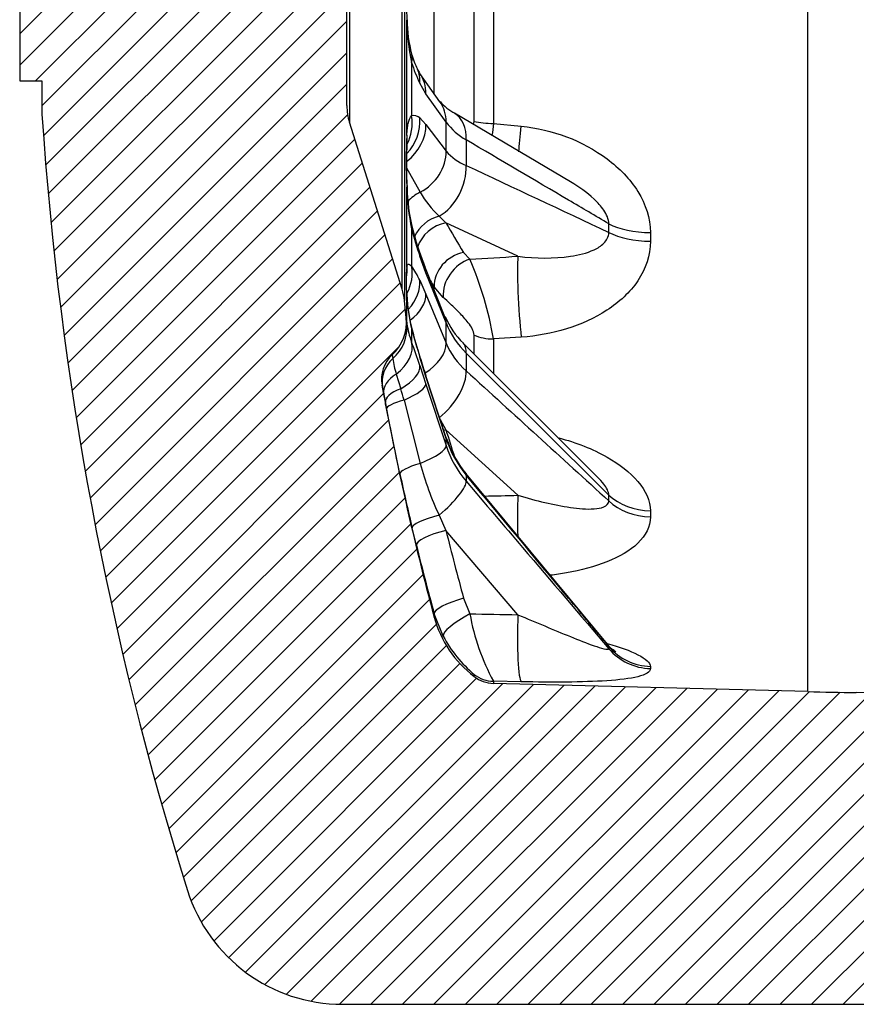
# Model space of a CAD drawing. Header units: millimetres. Extents: x 0 to 1188, y 0 to 840.
# Tile 3 of 9: x 264 to 339, y 428 to 517. Entities that reach past the tile are written whole.
import ezdxf

# ---------------------------------------------------------------- set-up
doc = ezdxf.new("R2010")
doc.units = ezdxf.units.MM
doc.header["$LTSCALE"] = 4
doc.layers.add('CAP200G', color=7, linetype='Continuous')
doc.layers.add('Default', color=7, linetype='Continuous')

# ---------------------------------------------------------------- blocks, each defined once
blk = doc.blocks.new('SE6')
at = {"layer": 'CAP200G', "linetype": 'Continuous'}
h = blk.add_hatch(dxfattribs=at)
h.set_pattern_fill('LINE', scale=0.6299212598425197, angle=45, style=0)
h.set_pattern_definition([(45, (0, 0), (-1.414213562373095, 1.414213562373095), [])])
edge = h.paths.add_edge_path()
edge.add_arc((294.5938023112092, 489.6347955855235), 4, 312.9349119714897, 365.7105931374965)
edge.add_line((298.5739510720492, 490.0328104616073), (298.4165407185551, 491.6069139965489))
edge.add_arc((293.4413547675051, 491.1093954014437), 5, 5.710593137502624, 17.52556837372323)
edge.add_line((298.2092680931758, 492.6150522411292), (293.4751969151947, 507.6062776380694))
edge.add_arc((298.2431102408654, 509.1119344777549), 5, 180, 197.5255683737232, ccw=False)
edge.add_line((293.2431102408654, 509.1119344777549), (293.2431102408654, 547.5705030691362))
edge.add_arc((298.2431102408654, 547.5705030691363), 5, 162.4744316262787, 180, ccw=False)
edge.add_line((293.4751969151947, 549.0761599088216), (298.2092680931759, 564.0673853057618))
edge.add_arc((293.4413547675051, 565.5730421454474), 5, 342.4744316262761, 354.2894068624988)
edge.add_line((298.416540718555, 565.0755235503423), (298.5739510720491, 566.6496270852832))
edge.add_arc((294.5938023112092, 567.0476419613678), 4, 354.2894068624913, 407.0650880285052)
edge.add_arc((299.3619720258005, 572.172537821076), 3, 169.7784598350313, 227.0650880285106, ccw=False)
edge.add_arc((542.4418261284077, 528.3412187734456), 250, 164.8804850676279, 169.7784598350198, ccw=False)
edge.add_arc((310.749702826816, 590.9412187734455), 10, 127.4332102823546, 164.8804850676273, ccw=False)
edge.add_arc((306.4948494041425, 596.4996558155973), 3, 91.49999999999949, 127.4332102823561, ccw=False)
edge.add_line((306.4163185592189, 599.498627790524), (334.6621824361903, 600.2382717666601))
edge.add_line((334.6621824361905, 600.2382717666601), (339.0244533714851, 600.3334568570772))
edge.add_line((339.0244533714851, 600.3334568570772), (368.754284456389, 600.8523929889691))
edge.add_line((368.754284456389, 600.8523929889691), (373.8431102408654, 605.9412187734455))
edge.add_line((373.8431102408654, 605.9412187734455), (423.8431102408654, 605.9412187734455))
edge.add_line((423.8431102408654, 605.9412187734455), (423.8431102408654, 628.3412187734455))
edge.add_line((423.8431102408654, 628.3412187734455), (292.8431102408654, 628.3412187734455))
edge.add_arc((292.8431102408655, 613.7538189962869), 14.58739977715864, 90.00000000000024, 162.5868321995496)
edge.add_arc((565.1757011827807, 528.3412187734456), 300, 162.5868321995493, 176.1774462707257)
edge.add_line((265.8431102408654, 548.3412187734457), (265.8431102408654, 545.3412187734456))
edge.add_line((265.8431102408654, 545.3412187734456), (263.8431102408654, 545.3412187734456))
edge.add_line((263.8431102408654, 545.3412187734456), (263.8431102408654, 511.3412187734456))
edge.add_line((263.8431102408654, 511.3412187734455), (265.8431102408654, 511.3412187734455))
edge.add_line((265.8431102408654, 511.3412187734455), (265.8431102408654, 508.3412187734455))
edge.add_arc((565.1757011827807, 528.3412187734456), 300, 183.8225537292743, 197.4131678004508)
edge.add_arc((292.8431102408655, 442.9286185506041), 14.58739977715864, 197.4131678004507, 269.9999999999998)
edge.add_line((292.8431102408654, 428.3412187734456), (423.8431102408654, 428.3412187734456))
edge.add_line((423.8431102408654, 428.3412187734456), (423.8431102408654, 450.7412187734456))
edge.add_line((423.8431102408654, 450.7412187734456), (373.8431102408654, 450.7412187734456))
edge.add_line((373.8431102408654, 450.7412187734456), (368.754284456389, 455.830044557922))
edge.add_line((368.754284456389, 455.830044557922), (339.0244533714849, 456.3489806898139))
edge.add_line((339.024453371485, 456.3489806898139), (334.6621824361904, 456.4441657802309))
edge.add_line((334.6621824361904, 456.4441657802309), (306.4163185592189, 457.1838097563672))
edge.add_arc((306.4948494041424, 460.1827817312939), 3, 232.5667897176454, 268.5000000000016, ccw=False)
edge.add_arc((310.7497028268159, 465.7412187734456), 10, 195.1195149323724, 232.5667897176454, ccw=False)
edge.add_arc((542.4418261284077, 528.3412187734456), 250, 190.2215401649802, 195.119514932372, ccw=False)
edge.add_arc((299.3619720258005, 484.509899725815), 3, 132.9349119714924, 190.2215401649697, ccw=False)
at = {"layer": 'CAP200G', "color": 7, "linetype": 'Continuous'}
for p, q in [((334.6621824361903, 456.4441657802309), (334.6621824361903, 600.2382717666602)), ((298.416540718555, 565.0755235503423), (298.416540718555, 491.6069139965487)), ((298.2092680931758, 492.6150522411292), (298.2092680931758, 564.0673853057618)), ((293.4751969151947, 549.0761599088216), (293.4751969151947, 507.6062776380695)), ((293.2431102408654, 509.1119344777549), (293.2431102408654, 547.5705030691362)), ((263.8431102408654, 545.3412187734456), (263.8431102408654, 511.3412187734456)), ((301.0958643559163, 510.159897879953), (301.0958643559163, 520.0509670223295)), ((304.6713407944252, 507.691100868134), (304.6713407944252, 517.6807137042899)), ((306.4163185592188, 517.5875016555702), (306.4163185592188, 507.5105428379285)), ((298.6393880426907, 506.4591571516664), (298.6393880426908, 516.7799619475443)), ((299.0585172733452, 512.9952645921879), (299.0585172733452, 508.1896773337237)), ((301.6085607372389, 509.4561963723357), (299.8014848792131, 511.9976159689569)), ((263.8431102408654, 511.3412187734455), (265.8431102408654, 511.3412187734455)), ((265.8431102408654, 511.3412187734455), (265.8431102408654, 508.3412187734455)), ((300.3535958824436, 510.1680232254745), (299.8013800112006, 511.1115592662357)), ((302.1606606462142, 507.6320491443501), (300.3535958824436, 510.1680232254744)), ((299.8013800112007, 507.9973514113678), (300.3535958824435, 507.4238369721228)), ((313.3556879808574, 502.2507855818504), (302.9144721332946, 508.4226610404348)), ((298.2092680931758, 492.6150522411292), (293.4751969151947, 507.6062776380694)), ((300.3535958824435, 507.4238369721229), (302.1606606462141, 505.0159449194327)), ((302.1606606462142, 505.0159449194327), (302.1606606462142, 507.6320491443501)), ((306.4163185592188, 507.5105428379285), (308.9119716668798, 507.2584470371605)), ((303.9650468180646, 506.0268538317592), (303.9650468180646, 503.7333113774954)), ((298.600565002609, 503.5310644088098), (299.8300585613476, 501.3160548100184)), ((298.6393880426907, 494.6387207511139), (298.6393880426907, 501.7809392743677)), ((301.5332490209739, 499.1720580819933), (302.1458665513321, 498.5794029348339)), ((308.6125507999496, 495.5654724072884), (302.1458665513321, 498.5794029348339)), ((316.7934589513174, 497.7161710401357), (316.7934589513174, 498.4817914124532)), ((299.0585172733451, 498.0218651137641), (299.0585172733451, 494.6962955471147)), ((320.5260024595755, 497.7002730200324), (320.5260024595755, 496.9146138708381)), ((303.7338325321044, 495.9097963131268), (304.2981551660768, 495.3058650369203)), ((300.3535958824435, 494.0713434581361), (299.8013800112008, 495.5661901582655)), ((302.0607267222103, 490.1384760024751), (300.2535555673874, 494.6408223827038)), ((302.1606606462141, 489.5727562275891), (300.3535958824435, 494.0713434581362)), ((299.8013800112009, 493.4110914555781), (300.3535958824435, 492.1723076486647)), ((298.6393880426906, 489.4934774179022), (298.6393880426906, 492.0425056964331)), ((300.3535958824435, 492.1723076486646), (302.1606606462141, 487.7623559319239)), ((301.9020395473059, 491.8731245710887), (301.0958643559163, 492.8087084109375)), ((301.0958643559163, 492.5412828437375), (301.0958643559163, 492.8087084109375)), ((298.5739510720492, 490.0328104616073), (298.4165407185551, 491.6069139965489)), ((302.1606606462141, 487.7623559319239), (302.1606606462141, 489.572756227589)), ((299.0585172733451, 489.0535854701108), (299.0585172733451, 487.8667034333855)), ((315.7781470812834, 475.7241515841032), (303.7014330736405, 487.7471711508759)), ((304.6713407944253, 486.7627494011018), (304.6713407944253, 488.4815345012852)), ((308.9119716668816, 488.2974417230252), (306.4163185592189, 488.1330141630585)), ((306.4163185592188, 488.1330141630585), (306.4163185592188, 485.0087870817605)), ((316.7934589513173, 474.1115025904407), (303.9650468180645, 486.8593024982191)), ((303.9650468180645, 486.8593024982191), (303.9650468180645, 485.2721218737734)), ((297.318470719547, 486.7062836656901), (297.3662308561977, 486.3738324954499)), ((300.3535958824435, 484.7622327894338), (299.801380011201, 486.5123174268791)), ((297.6849430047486, 484.9844127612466), (298.0816955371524, 483.6650153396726)), ((299.8013800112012, 485.7431716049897), (300.3535958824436, 484.0844747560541)), ((302.1534255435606, 479.2545014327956), (300.3462287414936, 484.8259747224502)), ((302.1606606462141, 479.1920327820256), (300.3535958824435, 484.7622327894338)), ((300.3535958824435, 484.0844747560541), (302.1606606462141, 478.5459083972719)), ((296.4445067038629, 483.7972003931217), (296.4095851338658, 483.9775355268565)), ((296.7024322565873, 482.4480099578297), (296.563596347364, 483.1769683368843)), ((298.3791084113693, 482.6363471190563), (299.8300585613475, 476.9466707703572)), ((298.008277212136, 476.0096570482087), (296.810034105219, 481.8840635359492)), ((301.6249667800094, 480.8837063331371), (302.145866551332, 479.9651472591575)), ((308.6125507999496, 474.0845003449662), (302.1458665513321, 479.9651472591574)), ((302.1606606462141, 478.5459083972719), (302.1606606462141, 479.1920327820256)), ((316.6766815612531, 460.7019725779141), (303.9548382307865, 476.0044592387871)), ((303.9650468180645, 475.9077534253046), (303.9650468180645, 475.3412952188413)), ((316.7934589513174, 473.5816768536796), (316.7934589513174, 474.1115025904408)), ((320.5260024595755, 472.6921344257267), (320.5260024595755, 472.1484414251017)), ((301.5332490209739, 472.2863349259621), (302.145866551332, 470.932365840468)), ((299.4886113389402, 469.6027553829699), (299.1074450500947, 471.1752006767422)), ((308.6125507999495, 463.3497367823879), (302.1458665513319, 470.932365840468)), ((303.7338325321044, 464.8424867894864), (304.2981551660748, 463.4337703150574)), ((301.902039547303, 461.4179228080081), (301.0958643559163, 463.4389101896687)), ((301.0958643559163, 463.1328854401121), (301.0958643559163, 463.4389101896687)), ((316.7934589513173, 460.2929815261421), (316.7934589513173, 460.4820741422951)), ((320.5260024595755, 458.7059794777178), (320.5260024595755, 458.5119376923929)), ((304.6713407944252, 457.8005944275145), (304.6713407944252, 457.9868875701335)), ((306.4163185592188, 457.3717317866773), (306.4163185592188, 457.1838097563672)), ((308.9119716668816, 457.3246737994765), (306.4163185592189, 457.3717317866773)), ((334.6621824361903, 456.4441657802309), (306.4163185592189, 457.1838097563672)), ((368.754284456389, 455.830044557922), (339.0244533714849, 456.3489806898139)), ((292.8431102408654, 428.3412187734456), (423.8431102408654, 428.3412187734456))]:
    blk.add_line(p, q, dxfattribs=at)
for centre, radius, start, end in [((363.8395091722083, 519.6967830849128), 65.2653326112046, 177.4384988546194, 182.5615011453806), ((311.179335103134, 516.9105288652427), 12.52315663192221, 180.36921758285, 194.6696364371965), ((317.6527501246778, 516.9700046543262), 19.01431181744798, 180.5726647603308, 192.0660637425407), ((308.2050535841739, 516.4684994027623), 9.538876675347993, 196.6097273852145, 205.3072970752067), ((312.0617425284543, 517.0349177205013), 13.61626470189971, 197.2582155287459, 205.7866178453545), ((302.4295383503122, 513.7261381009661), 3.145769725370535, 205.1647674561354, 213.0996728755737), ((298.2431102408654, 509.1119344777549), 5.000000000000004, 180, 197.5255683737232), ((305.1866196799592, 512.6140272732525), 4.755900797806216, 221.322052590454, 241.8354337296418), ((565.1757011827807, 528.3412187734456), 300.0000000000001, 183.8225537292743, 197.4131678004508), ((299.2406721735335, 507.3624302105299), 0.847064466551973, 48.55182432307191, 102.4180234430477), ((306.8956756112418, 511.1378934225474), 5.891630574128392, 216.5165535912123, 240.1703891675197), ((340.5567147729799, 504.120048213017), 41.9825405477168, 176.806041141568, 183.193958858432), ((336.8542224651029, 503.8887021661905), 38.26113367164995, 176.9714855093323, 183.3088302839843), ((305.6993479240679, 508.0836015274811), 4.683249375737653, 220.9217267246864, 248.2646435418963), ((3652.436070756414, 7625.917079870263), 7870.054626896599, 244.8195924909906, 244.9227495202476), ((319.2651740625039, 502.1777699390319), 20.62960308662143, 181.1022085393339, 191.6219660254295), ((315.0100909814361, 502.0006260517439), 16.35485274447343, 181.1225441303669, 193.6339329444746), ((309.1264573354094, 506.9526062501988), 10.87169454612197, 211.2290861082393, 225.6981541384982), ((335.5243849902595, 507.7129042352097), 37.73162794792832, 194.8827162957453, 198.7793161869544), ((329.7418192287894, 506.1139527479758), 31.64562796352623, 194.5797649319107, 198.7589458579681), ((322.067988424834, 503.3882513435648), 23.5025020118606, 198.4786841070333, 201.8454789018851), ((291.6926227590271, 489.5814302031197), 8.96762228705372, 25.28076047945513, 34.7760513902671), ((276.1303666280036, 483.0886611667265), 30.7031656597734, 9.456237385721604, 23.4478054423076), ((310.621335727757, 493.3406132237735), 12.05206013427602, 173.816771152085, 186.1832288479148), ((293.4413547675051, 491.1093954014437), 4.999999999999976, 5.710593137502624, 17.52556837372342), ((313.6884434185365, 492.6289523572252), 15.06047766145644, 182.2316301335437, 193.7331740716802), ((312.4800534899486, 492.5076486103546), 13.83926569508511, 182.531955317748, 194.8918325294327), ((294.5938023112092, 489.6347955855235), 3.999999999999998, 312.9349119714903, 5.710593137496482), ((305.7395040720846, 490.4554025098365), 7.164980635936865, 187.7154666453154, 201.1799826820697), ((308.7567668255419, 492.9338594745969), 7.230303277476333, 202.6418502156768, 225.81098330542), ((309.7266863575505, 492.6473293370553), 8.166868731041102, 202.1151366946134, 225.1309023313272), ((389.5944339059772, 514.1398076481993), 93.94716996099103, 195.4873002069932, 197.1020634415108), ((378.694394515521, 510.8067015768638), 82.53610128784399, 195.3550344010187, 197.1165625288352), ((182.9207183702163, 446.0471939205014), 123.4376754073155, 18.75893982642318, 19.80320081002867), ((308.5197971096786, 490.4712580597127), 6.912074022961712, 203.0733181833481, 228.7797260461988), ((299.3619720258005, 484.509899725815), 3.000000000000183, 132.9349119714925, 190.2215401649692), ((305.5489104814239, 487.5195532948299), 8.262500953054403, 187.9706106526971, 197.8679843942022), ((372.6981637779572, 508.5624442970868), 76.14515469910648, 196.8307615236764, 198.1608651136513), ((9944.114634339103, 11050.92590077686), 14302.64045012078, 227.622536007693, 227.6920638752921), ((542.4418261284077, 528.3412187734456), 250, 190.2215401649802, 195.119514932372), ((103.8630375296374, 446.4984291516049), 196.160191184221, 10.77674329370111, 10.96121412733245), ((173.7503452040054, 447.1604846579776), 129.5795718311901, 15.88912438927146, 16.36259792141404), ((311.6580990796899, 482.2721289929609), 9.984404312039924, 197.9682986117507, 219.6005715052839), ((311.3492864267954, 482.2025829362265), 9.626387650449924, 197.7772765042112, 219.9638434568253), ((311.124575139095, 481.4828263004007), 9.432775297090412, 198.1407556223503, 220.6233968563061), ((328.3966011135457, 484.745350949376), 29.61193620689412, 195.2696882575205, 204.8815075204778), ((538.9308375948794, 528.2439190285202), 246.5199753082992, 192.2329306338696, 193.3852424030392), ((310.7497028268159, 465.7412187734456), 10.00000000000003, 195.1195149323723, 232.5667897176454), ((323.6297026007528, 466.78741321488), 19.62028661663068, 189.8417394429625, 208.6785577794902), ((312.6561232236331, 467.2647823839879), 12.24075498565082, 208.5323673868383, 229.2839107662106), ((306.4948494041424, 460.1827817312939), 3.000000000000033, 232.5667897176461, 268.5000000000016), ((347.7506565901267, 956.2728282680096), 499.9999999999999, 268.5, 268.9999999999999), ((292.8431102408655, 442.9286185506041), 14.58739977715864, 197.4131678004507, 269.9999999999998)]:
    blk.add_arc(centre, radius, start, end, dxfattribs=at)
for centre, major_axis, ratio, start_param, end_param in [((294.6592392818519, 516.6618607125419), (-3.996480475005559, -0.1677611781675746), 0.1276825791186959, 3.04563896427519, 3.144531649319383), ((295.246020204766, 512.5421818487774), (-3.817472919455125, -1.194529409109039), 0.5325361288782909, 2.803707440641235, 3.143130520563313), ((295.9888829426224, 510.6303307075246), (-3.593991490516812, -1.755911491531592), 0.7452504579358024, 2.712136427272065, 3.142494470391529), ((296.5410988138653, 509.6800303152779), (-3.260177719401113, -2.317593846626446), 0.8531304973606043, 2.582099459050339, 3.14558213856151), ((298.348163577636, 507.1383131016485), (-3.259937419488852, -2.317931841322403), 0.8531096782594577, 2.583580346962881, 3.141613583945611), ((295.9888829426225, 507.4291422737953), (2.325325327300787, 3.254667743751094), 0.9330548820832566, 4.561780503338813, 5.446145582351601), ((295.2460202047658, 507.5947116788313), (1.305720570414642, -3.780885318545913), 0.9635819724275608, 0.7346416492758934, 1.399423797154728), ((300.8743042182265, 504.9792963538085), (-2.03679486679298, -3.442595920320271), 0.67682838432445, 2.238068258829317, 3.131958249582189), ((296.5410988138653, 506.8621562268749), (3.19674567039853, 2.404332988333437), 0.8643581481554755, 4.711816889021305, 5.721067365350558), ((306.4948494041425, 508.3884642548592), (-3.000000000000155, -3.08576285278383e-14), 0.2927407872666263, 0.9174635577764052, 1.544616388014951), ((309.0428564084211, 508.7379984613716), (0.46989566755, 4.977870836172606), 0.001830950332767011, 3.849852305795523, 4.410776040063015), ((294.6592392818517, 506.2356262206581), (-3.987165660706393, 0.3201718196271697), 0.8543587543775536, 3.140105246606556, 3.300684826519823), ((298.348163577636, 504.4598372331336), (3.196461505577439, 2.404710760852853), 0.8643423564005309, 4.535018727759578, 5.719395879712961), ((300.8743042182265, 502.5780825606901), (1.690577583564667, 3.625182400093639), 0.7150588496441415, 3.934058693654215, 5.341363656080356), ((294.6592392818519, 501.5096191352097), (-3.996156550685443, -0.1753077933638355), 0.3149157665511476, 3.138363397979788, 3.218372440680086), ((300.9414797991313, 498.9582179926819), (-2.721575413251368, -1.262151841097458), 0.8688809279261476, 4.717818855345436, 5.193809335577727), ((302.0274576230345, 496.6175397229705), (-2.685281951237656, -1.337632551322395), 0.8591141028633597, 4.478036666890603, 5.483476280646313), ((302.4040499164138, 495.9047051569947), (-2.616419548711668, -1.467769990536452), 0.8790009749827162, 4.342891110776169, 5.545698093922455), ((541.0440524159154, 542.8216649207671), (-245.5036930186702, -23.69799263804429), 0.444638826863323, 0.1934566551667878, 0.2196350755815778), ((320.6568872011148, 499.8414571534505), (-4.99999999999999, 1.081651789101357e-13), 0.4283836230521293, 0.6877352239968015, 1.544616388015), ((295.2460202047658, 497.1266991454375), (-3.867864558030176, -1.019619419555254), 0.1293140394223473, 2.934751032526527, 3.142763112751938), ((320.656887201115, 499.110699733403), (-5.000000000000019, -1.255327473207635e-12), 0.439367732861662, 0.6877352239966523, 1.544616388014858), ((295.9888829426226, 494.6507756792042), (-3.788105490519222, -1.284623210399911), 0.4115057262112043, 2.922667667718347, 3.142800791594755), ((303.9920158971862, 493.2350985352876), (-2.539330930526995, -1.597434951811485), 0.8741923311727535, 4.29880507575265, 5.815966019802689), ((295.2460202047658, 493.7029435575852), (3.208201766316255, 2.389025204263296), 0.9060318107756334, 5.200498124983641, 5.862416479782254), ((304.5563385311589, 492.631167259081), (-1.844292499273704, -2.366132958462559), 0.8108264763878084, 4.004435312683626, 5.550251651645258), ((677.7084145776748, 553.3858742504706), (-878.5327337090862, -68.00323268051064), 0.03651902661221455, 1.12896698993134, 1.134385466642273), ((309.0428564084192, 491.1076427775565), (-0.3009204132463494, 4.990936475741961), 0.07233414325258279, 0.462075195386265, 2.164513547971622), ((294.6592392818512, 494.2944409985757), (-3.670409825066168, 1.589997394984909), 0.9945094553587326, 3.395601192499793, 3.638972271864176), ((296.5410988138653, 493.1511169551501), (-3.712259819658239, -1.489673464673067), 0.5841537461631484, 2.897010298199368, 3.142749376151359), ((295.9888829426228, 492.4354845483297), (3.587145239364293, 1.769855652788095), 0.7499176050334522, 5.177431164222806, 6.009075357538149), ((541.2883964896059, 540.2903571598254), (-248.4855211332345, -23.98582290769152), 0.4446388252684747, 0.2142798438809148, 0.219635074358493), ((294.6592392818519, 491.6717049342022), (-3.993297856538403, -0.2314567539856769), 0.695141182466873, 3.139647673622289, 3.191917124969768), ((296.5410988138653, 491.2010875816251), (3.700919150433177, 1.517628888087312), 0.6043852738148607, 5.150262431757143, 6.054569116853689), ((294.6592392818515, 489.0966376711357), (3.971236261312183, 0.4788345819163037), 0.9376853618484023, 5.343937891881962, 6.261195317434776), ((298.3481635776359, 488.6484609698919), (-3.712142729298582, -1.489965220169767), 0.5841365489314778, 2.898533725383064, 3.141851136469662), ((295.2460202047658, 487.8936348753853), (-3.857073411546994, -1.059709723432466), 0.2995202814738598, 3.139911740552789, 3.232252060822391), ((295.2460202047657, 486.6717106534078), (3.761575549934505, 1.36034899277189), 0.6690309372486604, 5.156804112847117, 6.218562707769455), ((298.348163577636, 486.7948981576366), (3.700792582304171, 1.51793750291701), 0.6043771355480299, 4.99820874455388, 6.052949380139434), ((300.8743042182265, 484.9119160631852), (-2.823563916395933, -2.833281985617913), 0.4471634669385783, 2.668745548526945, 3.136093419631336), ((306.4948494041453, 489.8276132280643), (-2.999999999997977, -7.420942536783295e-13), 0.5650599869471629, 0.9174635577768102, 1.544616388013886), ((299.3964745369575, 484.3317286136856), (-2.945262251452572, -0.5704649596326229), 0.9432954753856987, 5.276850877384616, 6.27026706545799), ((295.9888829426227, 485.3440260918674), (-3.824810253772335, -1.170823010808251), 0.003742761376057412, 3.140985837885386, 3.220717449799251), ((299.5141351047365, 483.718939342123), (-2.947124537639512, -0.5607646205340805), 0.6186299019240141, 5.25939918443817, 6.272893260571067), ((295.9888829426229, 484.5533978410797), (3.786627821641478, 1.288972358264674), 0.4182499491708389, 5.149942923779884, 6.222033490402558), ((300.8743042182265, 483.250224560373), (2.691933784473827, 2.958630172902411), 0.5160523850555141, 4.411016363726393, 5.818321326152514), ((296.5410988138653, 482.8960774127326), (3.802680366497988, 1.240815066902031), 0.2247064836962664, 5.142193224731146, 6.224322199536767), ((296.5410988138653, 483.5920348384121), (-3.80493586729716, -1.233881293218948), 0.1994781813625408, 3.062667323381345, 3.144850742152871), ((299.651304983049, 482.9987284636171), (-2.946925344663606, -0.5618104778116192), 0.3586836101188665, 5.20434970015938, 6.272720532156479), ((299.7576156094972, 482.4415493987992), (-2.946754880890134, -0.5627038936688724), 0.1669269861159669, 5.167061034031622, 6.272640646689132), ((302.4040499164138, 478.1340924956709), (-2.866638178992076, -0.8845256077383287), 0.6115203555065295, 4.614510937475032, 4.685591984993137), ((541.0440522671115, 538.2542970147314), (-244.2289057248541, -34.43689371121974), 0.7874417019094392, 0.1257720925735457, 0.1387306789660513), ((298.348163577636, 478.0202463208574), (-3.804852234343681, -1.234139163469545), 0.1994680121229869, 3.064223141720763, 3.141191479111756), ((298.3481635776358, 477.3587174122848), (3.802594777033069, 1.241077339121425), 0.2247076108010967, 5.038360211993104, 6.222737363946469), ((300.9414797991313, 476.6376357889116), (-2.931708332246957, -0.6364638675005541), 0.190634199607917, 5.059503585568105, 6.268131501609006), ((300.8743042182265, 472.8531909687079), (3.044156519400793, 2.594823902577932), 0.2148354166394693, 4.745835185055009, 6.153140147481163), ((300.8743042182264, 473.4462417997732), (-3.077187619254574, -2.555565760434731), 0.1289323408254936, 2.983849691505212, 3.138892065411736), ((677.7166070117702, 545.4877670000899), (-878.5424474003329, -46.68945095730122), 0.06487905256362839, 1.129985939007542, 1.133760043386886), ((309.0428564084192, 471.0327424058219), (-0.1139617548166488, 4.998701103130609), 0.09121530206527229, 0.91201384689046, 1.696470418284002), ((320.6568872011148, 476.5808830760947), (-5.000000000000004, 1.671457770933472e-13), 0.7780163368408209, 0.6877352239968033, 1.544616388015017), ((320.6568872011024, 476.0751832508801), (-5.00000000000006, -1.054099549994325e-12), 0.7856175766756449, 0.6877352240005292, 1.544616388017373), ((302.0274576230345, 471.8611928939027), (-2.918236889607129, -0.6956245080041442), 0.1774958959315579, 4.840122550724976, 6.264814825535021), ((302.4040499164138, 470.3076169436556), (-2.912830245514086, -0.7179275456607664), 0.222920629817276, 4.746119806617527, 6.263280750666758), ((541.0440521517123, 531.723522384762), (-227.9468992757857, -94.20121596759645), 0.9742820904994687, 6.136763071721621, 6.162941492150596), ((541.2883962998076, 531.1322665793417), (-230.7154889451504, -95.34535625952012), 0.9742820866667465, 6.136763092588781, 6.162941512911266), ((303.9920158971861, 464.2177378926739), (-2.892511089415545, -0.7958514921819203), 0.2237047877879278, 4.740124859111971, 6.257285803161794), ((304.5563385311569, 462.8090214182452), (-2.642085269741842, -1.421050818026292), 0.224228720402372, 4.689536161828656, 6.235352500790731), ((677.7206660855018, 534.1930701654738), (-878.5523877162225, -15.96724327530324), 0.08047287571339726, 1.130324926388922, 1.135743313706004), ((309.0428564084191, 462.3084886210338), (0.09604381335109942, 4.999077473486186), 0.0920301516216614, 1.36274046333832, 3.065178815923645), ((320.6568872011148, 463.5720782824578), (-5.000000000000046, -1.381655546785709e-13), 0.9735533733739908, 0.6877352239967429, 1.544616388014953), ((320.6568872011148, 463.391596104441), (-4.99999999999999, -6.077858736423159e-12), 0.9762662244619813, 0.6877352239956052, 1.544616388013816), ((306.4948494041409, 460.3627836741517), (-3.000000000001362, -9.481267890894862e-11), 0.9973590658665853, 0.9174635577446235, 1.544616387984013)]:
    blk.add_ellipse(centre, major_axis=major_axis, ratio=ratio, start_param=start_param, end_param=end_param, dxfattribs=at)
for points, knots in [([(298.6393880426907, 506.4591571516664), (298.6496391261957, 506.6582859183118), (298.6631192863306, 506.8465415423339), (298.7006180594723, 507.1990584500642), (298.7245847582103, 507.3621649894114), (298.8185055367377, 507.8029932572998), (298.9092400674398, 508.0363933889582), (299.0585172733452, 508.1896773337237)], [0, 0, 0, 0, 0.2499999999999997, 0.2499999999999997, 0.4999999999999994, 0.4999999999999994, 1, 1, 1, 1]), ([(308.9119716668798, 507.2584470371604), (311.7157325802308, 506.9754452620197), (314.4164490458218, 505.9692756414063), (317.7266791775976, 503.4965950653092), (318.6943302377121, 502.5084810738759), (320.1020137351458, 500.2490379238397), (320.5260024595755, 498.9819441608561), (320.5260024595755, 497.7002730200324)], [0, 0, 0, 0, 0.5, 0.5, 0.75, 0.75, 1, 1, 1, 1]), ([(298.6461820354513, 505.9050748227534), (298.6476540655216, 505.9262092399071), (298.6526521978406, 505.9992477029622), (298.6584172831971, 506.0373042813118), (298.659622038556, 506.0434839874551), (298.6596470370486, 506.0434969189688)], [0, 0, 0, 0, 0.03809225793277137, 0.1561919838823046, 0.1886149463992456, 0.1886149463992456, 0.1886149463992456, 0.1886149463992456]), ([(316.7934589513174, 498.4817914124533), (315.585771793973, 499.1925835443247), (314.3781630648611, 499.9032227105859), (313.1706484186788, 500.6136768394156), (310.1013901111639, 502.4195077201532), (307.0327197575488, 504.2241862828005), (303.9650468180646, 506.0268538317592)], [0, 0, 0, 0, 0.2823424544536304, 0.2823424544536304, 0.2823424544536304, 1, 1, 1, 1]), ([(316.7934589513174, 498.4817914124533), (316.7759259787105, 498.9016383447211), (316.5842369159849, 499.3255339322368), (316.0862072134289, 500.0725204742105), (315.7829494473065, 500.4025259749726), (314.8113135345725, 501.3139380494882), (314.0949568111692, 501.8085091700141), (313.3527842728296, 502.247318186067)], [0, 0, 0, 0, 0.1250000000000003, 0.1250000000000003, 0.2500000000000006, 0.2500000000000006, 0.497759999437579, 0.497759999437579, 0.497759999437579, 0.497759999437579]), ([(308.6125507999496, 495.5654724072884), (310.2442684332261, 495.3666977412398), (311.8387604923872, 495.3433635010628), (314.0795037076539, 495.6742618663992), (314.8095691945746, 495.8459528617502), (315.7809838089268, 496.3027328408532), (316.0888592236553, 496.4920437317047), (316.5813085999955, 496.9890414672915), (316.7758467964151, 497.3154460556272), (316.7934589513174, 497.7161710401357)], [0, 0, 0, 0, 0.4999999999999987, 0.4999999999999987, 0.7499999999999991, 0.7499999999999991, 0.8749999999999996, 0.8749999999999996, 1, 1, 1, 1]), ([(320.5260024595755, 496.9146138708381), (320.5260024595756, 495.641285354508), (320.1040413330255, 494.4292942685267), (318.6831123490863, 492.3176048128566), (317.7127025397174, 491.4373130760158), (315.5098788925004, 490.0035238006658), (314.2840474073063, 489.4513401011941), (311.6679627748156, 488.6396897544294), (310.3139059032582, 488.3899065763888), (308.9119716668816, 488.2974417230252)], [0, 0, 0, 0, 0.2500000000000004, 0.2500000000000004, 0.5000000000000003, 0.5000000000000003, 0.7500000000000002, 0.7500000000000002, 1, 1, 1, 1]), ([(298.6393880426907, 494.6387207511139), (298.6496391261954, 494.7057284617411), (298.6631192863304, 494.7592288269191), (298.700618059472, 494.836478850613), (298.72458475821, 494.8598678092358), (298.8185055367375, 494.8803446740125), (298.9092400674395, 494.830018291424), (299.0585172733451, 494.6962955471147)], [0, 0, 0, 0, 0.2500000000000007, 0.2500000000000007, 0.5000000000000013, 0.5000000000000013, 1, 1, 1, 1]), ([(298.6539112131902, 491.8935737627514), (298.6449679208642, 492.0463973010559), (298.6258353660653, 492.3759291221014), (298.606332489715, 492.8370923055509), (298.5950387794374, 493.2361748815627), (298.5929530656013, 493.5069062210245), (298.5960513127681, 493.6617503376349), (298.5983318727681, 493.6994518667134), (298.598343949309, 493.6994250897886)], [0, 0, 0, 0, 0.09300875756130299, 0.2378608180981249, 0.3631936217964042, 0.4790328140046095, 0.5831921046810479, 0.6684031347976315, 0.6684031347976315, 0.6684031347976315, 0.6684031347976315]), ([(304.6713407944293, 488.4815345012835), (304.6713407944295, 488.5712339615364), (304.6559798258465, 488.6647938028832), (304.5982399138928, 488.8590418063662), (304.5565361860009, 488.9568392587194), (304.4117015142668, 489.238949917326), (304.2875891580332, 489.4181669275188), (304.0290290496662, 489.7543366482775), (303.8934672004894, 489.9122605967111), (303.6185055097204, 490.2176304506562), (303.4805156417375, 490.3630750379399), (303.2100953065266, 490.640887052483), (303.0770040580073, 490.7738313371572), (302.8164176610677, 491.029753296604), (302.6892054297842, 491.1523907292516), (302.3249700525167, 491.4980652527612), (302.1010649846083, 491.7038115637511), (301.9020395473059, 491.8731245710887)], [0, 0, 0, 0, 0.06250000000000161, 0.06250000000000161, 0.1250000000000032, 0.1250000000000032, 0.2500000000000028, 0.2500000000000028, 0.3750000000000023, 0.3750000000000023, 0.5000000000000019, 0.5000000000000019, 0.6250000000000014, 0.6250000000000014, 0.750000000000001, 0.750000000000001, 1, 1, 1, 1]), ([(298.5739510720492, 490.0328104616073), (298.5739510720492, 490.0328104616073), (298.5795517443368, 489.9871254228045), (298.6014302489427, 489.8075430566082), (298.6178251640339, 489.6726757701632), (298.6393880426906, 489.4934774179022)], [0, 0, 0, 0, 0.5, 0.5, 1, 1, 1, 1]), ([(312.2917878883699, 479.2448133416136), (313.8536311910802, 478.8384198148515), (315.3240437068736, 478.2543288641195), (317.7266791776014, 476.8864293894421), (318.6943302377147, 476.1446231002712), (320.1020137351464, 474.4908335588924), (320.5260024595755, 473.5832421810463), (320.5260024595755, 472.6921344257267)], [0.205634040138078, 0.205634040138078, 0.205634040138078, 0.205634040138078, 0.4999999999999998, 0.4999999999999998, 0.7499999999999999, 0.7499999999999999, 1, 1, 1, 1]), ([(316.7934589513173, 460.4820741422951), (315.5857717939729, 461.9337256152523), (314.378163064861, 463.3854050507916), (313.1706484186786, 464.8371176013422), (310.1013901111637, 468.5270776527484), (307.0327197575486, 472.2172465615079), (303.9650468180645, 475.9077534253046)], [0, 0, 0, 0, 0.2823424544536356, 0.2823424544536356, 0.2823424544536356, 1, 1, 1, 1]), ([(303.9650468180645, 475.3412952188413), (305.6548240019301, 473.3574231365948), (307.344908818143, 471.3740255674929), (309.0352219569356, 469.3909788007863), (311.6208285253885, 466.3575889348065), (314.2069669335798, 463.3250152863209), (316.7934589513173, 460.2929815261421)], [0, 0, 0, 0, 0.3953098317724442, 0.3953098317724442, 0.3953098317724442, 1, 1, 1, 1]), ([(316.7934589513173, 474.1115025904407), (316.7759259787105, 474.4136573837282), (316.5842369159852, 474.7617723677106), (316.1694193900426, 475.3052389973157), (315.9795689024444, 475.514584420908), (315.7750209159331, 475.7176426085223)], [0, 0, 0, 0, 0.1249999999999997, 0.1249999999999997, 0.2082293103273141, 0.2082293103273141, 0.2082293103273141, 0.2082293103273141]), ([(308.6125507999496, 474.0845003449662), (310.2442684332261, 473.5954457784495), (311.8387604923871, 473.207882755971), (314.0795037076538, 472.8874230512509), (314.8095691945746, 472.8221899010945), (315.7809838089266, 472.8860956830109), (316.0888592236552, 472.9357685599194), (316.5813085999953, 473.1456673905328), (316.775846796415, 473.3160307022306), (316.7934589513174, 473.5816768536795)], [0, 0, 0, 0, 0.5000000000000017, 0.5000000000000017, 0.7500000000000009, 0.7500000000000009, 0.8750000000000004, 0.8750000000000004, 1, 1, 1, 1]), ([(320.5260024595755, 472.1484414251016), (320.5260024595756, 471.2714318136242), (320.1040413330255, 470.4633334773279), (318.6831123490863, 469.0930192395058), (317.7127025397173, 468.5419313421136), (315.5098788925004, 467.6650552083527), (314.2840474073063, 467.3399513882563), (312.4984811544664, 467.0238078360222), (312.0148246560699, 466.9524535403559), (311.5249449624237, 466.8941387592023)], [0, 0, 0, 0, 0.25, 0.25, 0.5, 0.5, 0.75, 0.75, 0.8412669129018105, 0.8412669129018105, 0.8412669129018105, 0.8412669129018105]), ([(308.6125507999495, 463.3497367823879), (310.2442684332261, 462.6672655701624), (311.8387604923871, 461.9922353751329), (314.0795037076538, 461.0838885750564), (314.8095691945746, 460.7946515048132), (315.7809838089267, 460.4530257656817), (316.0888592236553, 460.3532223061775), (316.5813085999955, 460.2344491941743), (316.7758467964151, 460.2150286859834), (316.7934589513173, 460.2929815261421)], [0, 0, 0, 0, 0.4999999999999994, 0.4999999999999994, 0.7499999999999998, 0.7499999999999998, 0.8749999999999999, 0.8749999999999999, 1, 1, 1, 1]), ([(316.6448987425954, 460.769236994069), (317.7393236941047, 460.4629563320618), (318.6989329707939, 460.1165849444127), (320.1020137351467, 459.3983584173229), (320.5260024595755, 459.0300290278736), (320.5260024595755, 458.7059794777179)], [0.5016348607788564, 0.5016348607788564, 0.5016348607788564, 0.5016348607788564, 0.7499999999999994, 0.7499999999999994, 1, 1, 1, 1]), ([(317.4219456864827, 460.0176781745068), (317.4209870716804, 460.018216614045), (317.4076454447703, 460.0255635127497), (317.3354475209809, 460.0690429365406), (317.1743416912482, 460.1823646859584), (316.9520335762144, 460.3764571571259), (316.7749006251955, 460.5473633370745), (316.694354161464, 460.6478221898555)], [0.8395905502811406, 0.8395905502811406, 0.8395905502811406, 0.8395905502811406, 0.8543460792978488, 0.8851008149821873, 0.91943112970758, 0.9556101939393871, 0.9924768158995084, 0.9924768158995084, 0.9924768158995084, 0.9924768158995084]), ([(320.5260024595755, 458.511937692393), (320.5260024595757, 458.2049494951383), (320.1040413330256, 457.9607976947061), (318.6831123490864, 457.603266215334), (317.7127025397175, 457.4905318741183), (315.5098788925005, 457.3442449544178), (314.2840474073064, 457.3106118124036), (311.6679627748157, 457.2876207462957), (310.3139059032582, 457.2984692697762), (308.9119716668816, 457.3246737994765)], [0, 0, 0, 0, 0.25, 0.25, 0.5, 0.5, 0.75, 0.75, 1, 1, 1, 1])]:
    blk.add_open_spline(points, degree=3, knots=knots, dxfattribs=at)
for points in [[(304.6300562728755, 507.4085558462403), (304.6568197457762, 507.4962152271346), (304.6713407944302, 507.5915486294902), (304.6713407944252, 507.691100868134)], [(306.4163185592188, 507.5105428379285), (306.3945683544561, 507.1275309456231), (306.3467631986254, 506.7624640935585), (306.2790671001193, 506.4256371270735)], [(296.810034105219, 481.8840635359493), (296.7732330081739, 482.0767826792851), (296.7372188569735, 482.2655400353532), (296.7024322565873, 482.4480099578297)], [(316.7934589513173, 460.4820741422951), (316.7854952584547, 460.5386768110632), (316.7416016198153, 460.611530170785), (316.6727259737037, 460.6942828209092)]]:
    blk.add_open_spline(points, degree=3, dxfattribs=at)

msp = doc.modelspace()

# ---------------------------------------------------------------- block references
at = {"layer": 'Default'}
msp.add_blockref('SE6', (0, 0), dxfattribs=at)

doc.saveas('drawing.dxf')
